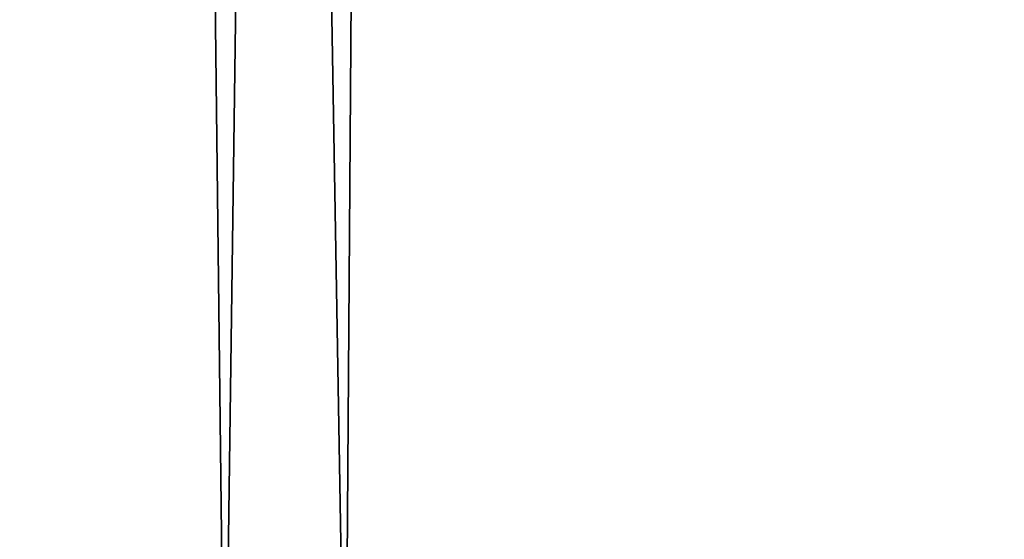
# Model space of a CAD drawing. Header units: millimetres. Extents: x -150 to 150, y 436 to 537.
# Tile 68 of 170: x -137.61869 to -137.61593, y 505.88988 to 505.89134. Entities that reach past the tile are written whole.
import ezdxf

# ---------------------------------------------------------------- set-up
doc = ezdxf.new("R2010")
doc.units = ezdxf.units.MM
doc.header["$LTSCALE"] = 52.148148
for name, color, linetype in [('28', 7, 'CONTINUOUS'), ('36', 7, 'CONTINUOUS'), ('41', 7, 'CONTINUOUS'), ('43', 7, 'CONTINUOUS')]:
    doc.layers.add(name, color=color, linetype=linetype)

msp = doc.modelspace()

# ---------------------------------------------------------------- linework, layer by layer
at = {"layer": '28', "linetype": 'Continuous'}
for points in [[(-137.9812844, 505.8891112, 109.7898045), (-137.6177791, 505.8891112, 110.333824), (-137.8576494, 519.9272113, 109.992669), (-137.9812844, 505.8891112, 109.7898045)], [(-137.8576494, 519.9272113, 109.992669), (-137.6177791, 505.8891112, 110.333824), (-137.5212, 519.5693406, 110.4557082), (-137.8576494, 519.9272113, 109.992669)], [(-137.6177791, 505.8891112, 110.333824), (-137.186361, 505.8891112, 110.8257086), (-137.5212, 519.5693406, 110.4557082), (-137.6177791, 505.8891112, 110.333824)]]:
    msp.add_3dface(points, dxfattribs=at)
at = {"layer": '36', "linetype": 'Continuous'}
for points in [[(-137.9813738, 505.8891112, -25.2098516), (-137.78086, 519.8387841, -25.5288073), (-137.6181176, 505.8891112, -25.7535848), (-137.9813738, 505.8891112, -25.2098516)], [(-137.78086, 519.8387841, -25.5288073), (-137.4326617, 519.4862386, -25.9811577), (-137.6181176, 505.8891112, -25.7535848), (-137.78086, 519.8387841, -25.5288073)], [(-137.6181176, 505.8891112, -25.7535848), (-137.4326617, 519.4862386, -25.9811577), (-137.1869123, 505.8891112, -26.2453592), (-137.6181176, 505.8891112, -25.7535848)]]:
    msp.add_3dface(points, dxfattribs=at)
at = {"layer": '41', "linetype": 'Continuous'}
for points in [[(-150, 535.2990992, -150), (150, 535.2990992, -150), (-150, 435.8990992, -150), (-150, 535.2990992, -150)], [(150, 535.2990992, -150), (150, 435.8990992, -150), (-150, 435.8990992, -150), (150, 535.2990992, -150)]]:
    msp.add_3dface(points, dxfattribs=at)
at = {"layer": '43', "linetype": 'Continuous'}
for points in [[(150, 435.8990992, 150), (150, 535.2990992, 150), (-150, 535.2990992, 150), (150, 435.8990992, 150)], [(150, 435.8990992, 150), (-150, 535.2990992, 150), (-150, 435.8990992, 150), (150, 435.8990992, 150)]]:
    msp.add_3dface(points, dxfattribs=at)

doc.saveas('drawing.dxf')
